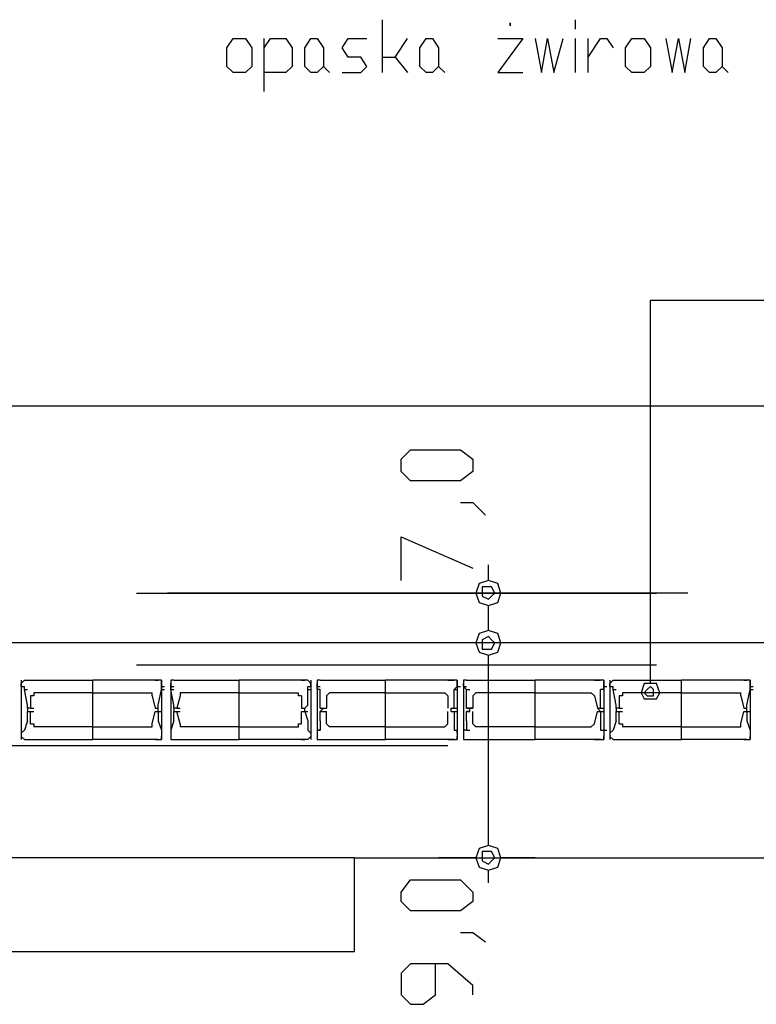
# Model space of a CAD drawing. Header units: millimetres. Extents: x 46 to 491, y -41 to 547.
# Tile 51 of 140: x 109 to 119, y 154 to 167. Entities that reach past the tile are written whole.
import ezdxf

# ---------------------------------------------------------------- set-up
doc = ezdxf.new("R2010")
doc.units = ezdxf.units.MM
doc.header["$LTSCALE"] = 10
doc.layers.add('xref', color=252, linetype='Continuous')

# ---------------------------------------------------------------- blocks, each defined once
blk = doc.blocks.new('stacja')
at = {"color": 9, "lineweight": 25}
for points in [[(59.605334, 116.247333), (59.605334, 116.967)], [(57.996667, 115.993333), (57.996667, 116.713)], [(57.996667, 116.586), (58.081334, 116.713), (58.293, 116.713), (58.377667, 116.586), (58.377667, 116.332), (58.293, 116.247333), (57.996667, 116.247333)], [(59.055, 116.247333), (59.309, 116.247333), (59.393667, 116.332), (59.309, 116.459), (59.139667, 116.459), (59.055, 116.586), (59.139667, 116.713), (59.393667, 116.713)], [(59.605334, 116.459), (59.774667, 116.459), (59.944, 116.713)], [(61.171667, 116.713), (61.510334, 116.713), (61.171667, 116.247333), (61.510334, 116.247333)], [(61.679667, 116.713), (61.764334, 116.247333), (61.849, 116.713), (61.933667, 116.247333), (62.060667, 116.713)], [(62.399334, 116.459), (62.568667, 116.713), (62.653334, 116.713), (62.738, 116.586)], [(63.457667, 116.713), (63.542334, 116.247333), (63.627, 116.713), (63.711667, 116.247333), (63.796334, 116.713)], [(59.774667, 116.459), (59.944, 116.247333)], [(58.801, 116.332), (58.885667, 116.247333)], [(60.367334, 116.332), (60.452, 116.247333)], [(64.219667, 116.332), (64.304334, 116.247333)], [(63.246, 113.157), (68.156667, 113.157)], [(131.445, 111.717666), (47.074667, 111.717666), (46.99, 111.844666), (46.863, 111.887), (46.778334, 111.844666), (46.693667, 111.717666), (46.778334, 111.590666), (46.863, 111.548333), (46.99, 111.590666), (47.074667, 111.717666)], [(60.663667, 110.405333), (60.833, 110.405333), (61.002334, 110.236)], [(59.859334, 109.347), (59.859334, 109.939666), (60.833, 109.516333)], [(131.614334, 108.500333), (41.529, 108.500333)], [(54.737, 107.992333), (54.694667, 107.95)], [(54.821667, 107.188), (55.668334, 107.188), (55.668334, 107.992333)], [(54.821667, 107.992333), (54.864, 107.992333)], [(56.515, 107.188), (55.668334, 107.188), (55.668334, 107.992333)], [(56.515, 107.992333), (56.557334, 107.992333)], [(56.599667, 107.95), (56.599667, 107.992333), (56.557334, 107.992333)], [(56.769, 107.992333), (56.726667, 107.992333), (56.726667, 107.95)], [(56.811334, 107.188), (57.658, 107.188), (57.658, 107.992333)], [(56.811334, 107.992333), (56.853667, 107.992333)], [(58.504667, 107.188), (57.658, 107.188), (57.658, 107.992333)], [(58.504667, 107.992333), (58.547, 107.992333)], [(58.631667, 107.95), (58.589334, 107.992333)], [(58.758667, 107.992333), (58.716334, 107.992333), (58.716334, 107.95)], [(58.843334, 107.188), (59.647667, 107.188), (59.647667, 107.992333)], [(60.494334, 107.188), (59.647667, 107.188), (59.647667, 107.992333)], [(60.621334, 107.95), (60.621334, 107.992333), (60.579, 107.992333)], [(60.748334, 107.992333), (60.706, 107.992333), (60.706, 107.95)], [(60.833, 107.188), (61.679667, 107.188), (61.679667, 107.992333)], [(62.526334, 107.188), (61.679667, 107.188), (61.679667, 107.992333)], [(62.611, 107.95), (62.611, 107.992333), (62.568667, 107.992333)], [(62.738, 107.992333), (62.695667, 107.95)], [(62.822667, 107.188), (63.669334, 107.188), (63.669334, 107.992333)], [(62.822667, 107.992333), (62.865, 107.992333)], [(64.516, 107.188), (63.669334, 107.188), (63.669334, 107.992333)], [(64.516, 107.992333), (64.558334, 107.992333)], [(64.600667, 107.95), (64.600667, 107.992333), (64.558334, 107.992333)], [(54.779334, 107.653666), (54.737, 107.865333), (54.737, 107.907666)], [(54.864, 107.823), (54.864, 107.780666), (54.821667, 107.780666)], [(56.472667, 107.780666), (56.472667, 107.823)], [(56.557334, 107.653666), (56.599667, 107.865333), (56.599667, 107.95)], [(56.769, 107.653666), (56.726667, 107.865333), (56.726667, 107.95)], [(56.853667, 107.823), (56.853667, 107.780666)], [(58.504667, 107.780666), (58.462334, 107.780666), (58.462334, 107.823)], [(58.589334, 107.653666), (58.589334, 107.907666)], [(58.716334, 107.865333), (58.716334, 107.95)], [(58.885667, 107.823), (58.843334, 107.780666)], [(60.494334, 107.780666), (60.452, 107.823)], [(60.579, 107.653666), (60.579, 107.865333), (60.621334, 107.907666), (60.621334, 107.95)], [(60.748334, 107.653666), (60.748334, 107.865333), (60.706, 107.907666), (60.706, 107.95)], [(60.875334, 107.823), (60.833, 107.780666)], [(62.484, 107.780666), (62.441667, 107.823)], [(62.611, 107.865333), (62.611, 107.95)], [(62.780334, 107.653666), (62.738, 107.865333), (62.738, 107.907666)], [(62.865, 107.823), (62.865, 107.780666), (62.822667, 107.780666)], [(64.473667, 107.780666), (64.473667, 107.823)], [(64.558334, 107.653666), (64.600667, 107.865333), (64.600667, 107.95)], [(54.821667, 107.780666), (54.821667, 107.611333)], [(56.472667, 107.780666), (56.515, 107.611333)], [(56.853667, 107.780666), (56.811334, 107.611333)], [(58.504667, 107.780666), (58.504667, 107.611333)], [(62.822667, 107.780666), (62.822667, 107.611333)], [(64.473667, 107.780666), (64.516, 107.611333)], [(54.779334, 107.611333), (54.779334, 107.653666)], [(54.821667, 107.611333), (54.779334, 107.611333)], [(54.779334, 107.611333), (54.779334, 107.569)], [(54.779334, 107.442), (54.779334, 107.569)], [(54.821667, 107.611333), (54.864, 107.611333)], [(56.515, 107.611333), (56.557334, 107.611333)], [(56.515, 107.611333), (56.557334, 107.611333)], [(56.515, 107.569), (56.557334, 107.569)], [(56.557334, 107.611333), (56.557334, 107.653666)], [(56.557334, 107.569), (56.557334, 107.611333)], [(56.557334, 107.569), (56.557334, 107.442)], [(56.769, 107.611333), (56.769, 107.653666)], [(56.811334, 107.611333), (56.769, 107.611333)], [(56.769, 107.611333), (56.769, 107.569)], [(56.769, 107.442), (56.769, 107.569)], [(56.811334, 107.611333), (56.853667, 107.611333)], [(56.811334, 107.569), (56.853667, 107.569)], [(58.504667, 107.611333), (58.547, 107.611333)], [(58.504667, 107.611333), (58.547, 107.611333)], [(58.504667, 107.569), (58.547, 107.569)], [(58.547, 107.611333), (58.589334, 107.653666)], [(58.547, 107.569), (58.547, 107.611333)], [(58.547, 107.569), (58.589334, 107.442)], [(58.758667, 107.611333), (58.758667, 107.653666)], [(58.801, 107.611333), (58.758667, 107.569)], [(58.758667, 107.611333), (58.801, 107.611333)], [(58.758667, 107.442), (58.758667, 107.569)], [(58.801, 107.611333), (58.843334, 107.611333)], [(58.801, 107.569), (58.843334, 107.569)], [(60.536667, 107.569), (60.536667, 107.611333), (60.579, 107.611333), (60.579, 107.653666)], [(60.536667, 107.569), (60.579, 107.569)], [(60.790667, 107.611333), (60.748334, 107.611333)], [(60.790667, 107.569), (60.748334, 107.569)], [(60.790667, 107.569), (60.790667, 107.611333)], [(62.568667, 107.569), (62.526334, 107.611333), (62.568667, 107.611333), (62.568667, 107.653666)], [(62.568667, 107.569), (62.568667, 107.442)], [(62.780334, 107.611333), (62.780334, 107.653666)], [(62.822667, 107.611333), (62.780334, 107.611333)], [(62.780334, 107.611333), (62.780334, 107.569)], [(62.780334, 107.442), (62.780334, 107.569)], [(62.822667, 107.611333), (62.865, 107.611333)], [(64.516, 107.611333), (64.558334, 107.611333)], [(64.516, 107.611333), (64.558334, 107.611333)], [(64.516, 107.569), (64.558334, 107.569)], [(64.558334, 107.611333), (64.558334, 107.653666)], [(64.558334, 107.569), (64.558334, 107.611333)], [(64.558334, 107.569), (64.558334, 107.442)], [(54.779334, 107.442), (54.737, 107.315)], [(56.557334, 107.442), (56.599667, 107.315)], [(56.769, 107.442), (56.726667, 107.315)], [(58.589334, 107.442), (58.589334, 107.315)], [(60.579, 107.442), (60.579, 107.315), (60.621334, 107.315)], [(60.748334, 107.442), (60.748334, 107.315), (60.706, 107.315)], [(62.780334, 107.442), (62.738, 107.315)], [(64.558334, 107.442), (64.600667, 107.315)], [(54.737, 107.315), (54.694667, 107.272666)], [(54.821667, 107.399666), (54.864, 107.399666), (54.864, 107.357333)], [(56.472667, 107.357333), (56.472667, 107.399666)], [(56.599667, 107.315), (56.599667, 107.272666)], [(56.726667, 107.315), (56.726667, 107.272666)], [(56.853667, 107.399666), (56.853667, 107.357333)], [(58.462334, 107.357333), (58.462334, 107.399666), (58.504667, 107.399666)], [(58.589334, 107.315), (58.631667, 107.272666)], [(58.758667, 107.315), (58.716334, 107.315), (58.716334, 107.272666)], [(58.843334, 107.399666), (58.885667, 107.357333)], [(60.452, 107.357333), (60.494334, 107.399666)], [(60.833, 107.399666), (60.875334, 107.357333)], [(62.441667, 107.357333), (62.484, 107.399666)], [(62.568667, 107.315), (62.611, 107.315), (62.611, 107.272666)], [(62.738, 107.315), (62.695667, 107.272666)], [(62.822667, 107.399666), (62.865, 107.399666), (62.865, 107.357333)], [(64.473667, 107.357333), (64.473667, 107.399666)], [(64.600667, 107.315), (64.600667, 107.272666)], [(54.694667, 107.230333), (54.737, 107.188)], [(54.821667, 107.188), (54.864, 107.188)], [(56.515, 107.188), (56.557334, 107.188)], [(56.557334, 107.188), (56.599667, 107.188), (56.599667, 107.230333)], [(56.726667, 107.230333), (56.726667, 107.188), (56.769, 107.188)], [(56.811334, 107.188), (56.853667, 107.188)], [(58.504667, 107.188), (58.547, 107.188)], [(58.589334, 107.188), (58.631667, 107.230333)], [(58.716334, 107.230333), (58.716334, 107.188), (58.758667, 107.188)], [(60.579, 107.188), (60.621334, 107.188), (60.621334, 107.230333)], [(60.706, 107.230333), (60.706, 107.188), (60.748334, 107.188)], [(62.568667, 107.188), (62.611, 107.188), (62.611, 107.230333)], [(62.695667, 107.230333), (62.738, 107.188)], [(62.822667, 107.188), (62.865, 107.188)], [(64.516, 107.188), (64.558334, 107.188)], [(64.558334, 107.188), (64.600667, 107.188), (64.600667, 107.230333)], [(60.663667, 104.563333), (60.833, 104.563333), (61.002334, 104.436333)], [(60.833, 103.716666), (60.833, 103.843666), (60.494334, 104.14), (59.986334, 104.14), (59.859334, 104.013), (59.859334, 103.716666), (59.986334, 103.589666), (60.155667, 103.589666), (60.325, 103.716666), (60.325, 104.14)]]:
    blk.add_lwpolyline(points, dxfattribs=at)
for points in [[(61.341, 116.924666), (61.341, 116.882333)], [(57.742667, 116.247333), (57.573334, 116.247333), (57.488667, 116.332), (57.488667, 116.586), (57.573334, 116.713), (57.742667, 116.713), (57.827334, 116.586), (57.827334, 116.332)], [(58.716334, 116.247333), (58.631667, 116.247333), (58.547, 116.332), (58.547, 116.586), (58.631667, 116.713), (58.716334, 116.713), (58.801, 116.586), (58.801, 116.332)], [(60.282667, 116.247333), (60.198, 116.247333), (60.113334, 116.332), (60.113334, 116.586), (60.198, 116.713), (60.282667, 116.713), (60.367334, 116.586), (60.367334, 116.332)], [(63.161334, 116.247333), (62.992, 116.247333), (62.907334, 116.332), (62.907334, 116.586), (62.992, 116.713), (63.161334, 116.713), (63.246, 116.586), (63.246, 116.332)], [(64.135, 116.247333), (64.050334, 116.247333), (63.965667, 116.332), (63.965667, 116.586), (64.050334, 116.713), (64.135, 116.713), (64.219667, 116.586), (64.219667, 116.332)], [(60.833, 110.828666), (60.663667, 110.701666), (59.986334, 110.701666), (59.859334, 110.828666), (59.859334, 110.998), (59.986334, 111.125), (60.663667, 111.125), (60.833, 110.998)], [(61.214, 109.177666), (61.171667, 109.304666), (61.044667, 109.347), (60.917667, 109.304666), (60.875334, 109.177666), (60.917667, 109.050666), (61.044667, 109.008333), (61.171667, 109.050666)], [(60.96, 109.177666), (60.96, 109.135333), (61.044667, 109.093), (61.087, 109.135333), (61.129334, 109.177666), (61.087, 109.262333), (60.96, 109.262333)], [(61.214, 108.500333), (61.171667, 108.627333), (61.044667, 108.669666), (60.917667, 108.627333), (60.875334, 108.500333), (60.917667, 108.373333), (61.044667, 108.331), (61.171667, 108.373333)], [(60.96, 108.500333), (60.96, 108.415666), (61.087, 108.415666), (61.129334, 108.500333), (61.087, 108.542666), (61.044667, 108.585), (60.96, 108.542666)], [(63.373, 107.823), (63.330667, 107.95), (63.161334, 107.95), (63.119, 107.823), (63.161334, 107.738333), (63.330667, 107.738333)], [(63.161334, 107.823), (63.203667, 107.780666), (63.288334, 107.780666), (63.288334, 107.865333), (63.246, 107.907666), (63.203667, 107.865333)], [(61.214, 105.579333), (61.171667, 105.706333), (61.044667, 105.748666), (60.917667, 105.706333), (60.875334, 105.579333), (60.917667, 105.452333), (61.044667, 105.41), (61.171667, 105.452333)], [(53.594, 105.579333), (53.594, 104.309333), (59.224334, 104.309333), (59.224334, 105.579333)], [(60.96, 105.579333), (60.96, 105.537), (61.044667, 105.494666), (61.087, 105.537), (61.129334, 105.579333), (61.087, 105.664), (60.96, 105.664)], [(60.833, 104.986666), (60.663667, 104.859666), (59.986334, 104.859666), (59.859334, 104.986666), (59.859334, 105.113666), (59.986334, 105.283), (60.663667, 105.283), (60.833, 105.113666)]]:
    blk.add_lwpolyline(points, close=True, dxfattribs=at)
for points in [[(62.23, 116.84), (62.23, 116.84), (62.23, 116.967), (62.23, 116.967)], [(62.23, 116.247333), (62.23, 116.247333), (62.23, 116.713), (62.23, 116.713)], [(62.399334, 116.247333), (62.399334, 116.247333), (62.399334, 116.713), (62.399334, 116.713)], [(63.246, 107.95), (63.246, 107.95), (63.246, 113.157), (63.246, 113.157)], [(61.044667, 109.347), (61.044667, 109.347), (61.044667, 109.558666), (61.044667, 109.558666)], [(56.261, 109.177666), (56.261, 109.177666), (63.330667, 109.177666), (63.330667, 109.177666)], [(63.754, 109.177666), (63.754, 109.177666), (56.684334, 109.177666), (56.684334, 109.177666)], [(60.875334, 109.177666), (60.875334, 109.177666), (60.367334, 109.177666), (60.367334, 109.177666)], [(61.679667, 109.177666), (61.679667, 109.177666), (61.214, 109.177666), (61.214, 109.177666)], [(61.044667, 108.669666), (61.044667, 108.669666), (61.044667, 109.008333), (61.044667, 109.008333)], [(60.875334, 108.500333), (60.875334, 108.500333), (60.367334, 108.500333), (60.367334, 108.500333)], [(61.679667, 108.500333), (61.679667, 108.500333), (61.214, 108.500333), (61.214, 108.500333)], [(61.044667, 105.748666), (61.044667, 105.748666), (61.044667, 108.331), (61.044667, 108.331)], [(56.261, 108.204), (56.261, 108.204), (63.330667, 108.204), (63.330667, 108.204)], [(54.694667, 107.992333), (54.694667, 107.992333), (54.694667, 107.188), (54.694667, 107.188)], [(54.737, 107.992333), (54.737, 107.992333), (54.821667, 107.992333), (54.821667, 107.992333)], [(54.821667, 107.992333), (54.821667, 107.992333), (55.668334, 107.992333), (55.668334, 107.992333)], [(54.821667, 107.992333), (54.821667, 107.992333), (55.668334, 107.992333), (55.668334, 107.992333)], [(56.515, 107.992333), (56.515, 107.992333), (55.668334, 107.992333), (55.668334, 107.992333)], [(56.515, 107.992333), (56.515, 107.992333), (55.668334, 107.992333), (55.668334, 107.992333)], [(56.557334, 107.992333), (56.557334, 107.992333), (56.515, 107.992333), (56.515, 107.992333)], [(56.599667, 107.992333), (56.599667, 107.992333), (56.599667, 107.188), (56.599667, 107.188)], [(56.726667, 107.992333), (56.726667, 107.992333), (56.726667, 107.188), (56.726667, 107.188)], [(56.769, 107.992333), (56.769, 107.992333), (56.811334, 107.992333), (56.811334, 107.992333)], [(56.811334, 107.992333), (56.811334, 107.992333), (57.658, 107.992333), (57.658, 107.992333)], [(56.811334, 107.992333), (56.811334, 107.992333), (57.658, 107.992333), (57.658, 107.992333)], [(58.504667, 107.992333), (58.504667, 107.992333), (57.658, 107.992333), (57.658, 107.992333)], [(58.504667, 107.992333), (58.504667, 107.992333), (57.658, 107.992333), (57.658, 107.992333)], [(58.589334, 107.992333), (58.589334, 107.992333), (58.504667, 107.992333), (58.504667, 107.992333)], [(58.631667, 107.992333), (58.631667, 107.992333), (58.631667, 107.188), (58.631667, 107.188)], [(58.716334, 107.992333), (58.716334, 107.992333), (58.716334, 107.188), (58.716334, 107.188)], [(58.758667, 107.992333), (58.758667, 107.992333), (58.801, 107.992333), (58.801, 107.992333)], [(58.801, 107.992333), (58.801, 107.992333), (59.647667, 107.992333), (59.647667, 107.992333)], [(58.801, 107.992333), (58.801, 107.992333), (58.843334, 107.992333), (58.843334, 107.992333)], [(58.843334, 107.992333), (58.843334, 107.992333), (59.647667, 107.992333), (59.647667, 107.992333)], [(58.843334, 107.992333), (58.843334, 107.992333), (58.885667, 107.992333), (58.885667, 107.992333)], [(60.536667, 107.992333), (60.536667, 107.992333), (59.647667, 107.992333), (59.647667, 107.992333)], [(60.494334, 107.992333), (60.494334, 107.992333), (59.647667, 107.992333), (59.647667, 107.992333)], [(60.494334, 107.992333), (60.494334, 107.992333), (60.536667, 107.992333), (60.536667, 107.992333)], [(60.579, 107.992333), (60.579, 107.992333), (60.536667, 107.992333), (60.536667, 107.992333)], [(60.536667, 107.992333), (60.536667, 107.992333), (60.579, 107.992333), (60.579, 107.992333)], [(60.621334, 107.992333), (60.621334, 107.992333), (60.621334, 107.188), (60.621334, 107.188)], [(60.706, 107.992333), (60.706, 107.992333), (60.706, 107.188), (60.706, 107.188)], [(60.748334, 107.992333), (60.748334, 107.992333), (60.790667, 107.992333), (60.790667, 107.992333)], [(60.790667, 107.992333), (60.790667, 107.992333), (60.833, 107.992333), (60.833, 107.992333)], [(60.833, 107.992333), (60.833, 107.992333), (61.679667, 107.992333), (61.679667, 107.992333)], [(60.833, 107.992333), (60.833, 107.992333), (61.679667, 107.992333), (61.679667, 107.992333)], [(60.833, 107.992333), (60.833, 107.992333), (60.875334, 107.992333), (60.875334, 107.992333)], [(62.526334, 107.992333), (62.526334, 107.992333), (61.679667, 107.992333), (61.679667, 107.992333)], [(62.526334, 107.992333), (62.526334, 107.992333), (61.679667, 107.992333), (61.679667, 107.992333)], [(62.484, 107.992333), (62.484, 107.992333), (62.526334, 107.992333), (62.526334, 107.992333)], [(62.568667, 107.992333), (62.568667, 107.992333), (62.526334, 107.992333), (62.526334, 107.992333)], [(62.526334, 107.992333), (62.526334, 107.992333), (62.568667, 107.992333), (62.568667, 107.992333)], [(62.611, 107.992333), (62.611, 107.992333), (62.611, 107.188), (62.611, 107.188)], [(62.695667, 107.992333), (62.695667, 107.992333), (62.695667, 107.188), (62.695667, 107.188)], [(62.738, 107.992333), (62.738, 107.992333), (62.822667, 107.992333), (62.822667, 107.992333)], [(62.822667, 107.992333), (62.822667, 107.992333), (63.669334, 107.992333), (63.669334, 107.992333)], [(62.822667, 107.992333), (62.822667, 107.992333), (63.669334, 107.992333), (63.669334, 107.992333)], [(64.516, 107.992333), (64.516, 107.992333), (63.669334, 107.992333), (63.669334, 107.992333)], [(64.516, 107.992333), (64.516, 107.992333), (63.669334, 107.992333), (63.669334, 107.992333)], [(64.558334, 107.992333), (64.558334, 107.992333), (64.516, 107.992333), (64.516, 107.992333)], [(64.600667, 107.992333), (64.600667, 107.992333), (64.600667, 107.188), (64.600667, 107.188)], [(54.694667, 107.907666), (54.694667, 107.907666), (54.694667, 107.95), (54.694667, 107.95)], [(54.694667, 107.907666), (54.694667, 107.907666), (54.737, 107.907666), (54.737, 107.907666)], [(54.737, 107.865333), (54.737, 107.865333), (54.779334, 107.865333), (54.779334, 107.865333)], [(55.668334, 107.823), (55.668334, 107.823), (54.864, 107.823), (54.864, 107.823)], [(55.668334, 107.823), (55.668334, 107.823), (56.472667, 107.823), (56.472667, 107.823)], [(56.599667, 107.907666), (56.599667, 107.907666), (56.642, 107.907666), (56.642, 107.907666)], [(56.599667, 107.865333), (56.599667, 107.865333), (56.642, 107.865333), (56.642, 107.865333)], [(56.726667, 107.907666), (56.726667, 107.907666), (56.769, 107.907666), (56.769, 107.907666)], [(56.726667, 107.865333), (56.726667, 107.865333), (56.769, 107.865333), (56.769, 107.865333)], [(57.658, 107.823), (57.658, 107.823), (56.853667, 107.823), (56.853667, 107.823)], [(57.658, 107.823), (57.658, 107.823), (58.462334, 107.823), (58.462334, 107.823)], [(58.589334, 107.907666), (58.589334, 107.907666), (58.631667, 107.907666), (58.631667, 107.907666)], [(58.589334, 107.865333), (58.589334, 107.865333), (58.631667, 107.865333), (58.631667, 107.865333)], [(58.631667, 107.907666), (58.631667, 107.907666), (58.631667, 107.95), (58.631667, 107.95)], [(58.716334, 107.907666), (58.716334, 107.907666), (58.758667, 107.907666), (58.758667, 107.907666)], [(58.758667, 107.865333), (58.758667, 107.865333), (58.716334, 107.865333), (58.716334, 107.865333)], [(58.758667, 107.653666), (58.758667, 107.653666), (58.758667, 107.865333), (58.758667, 107.865333)], [(59.647667, 107.823), (59.647667, 107.823), (58.885667, 107.823), (58.885667, 107.823)], [(59.647667, 107.823), (59.647667, 107.823), (60.452, 107.823), (60.452, 107.823)], [(60.579, 107.865333), (60.579, 107.865333), (60.621334, 107.865333), (60.621334, 107.865333)], [(60.621334, 107.907666), (60.621334, 107.907666), (60.663667, 107.907666), (60.663667, 107.907666)], [(60.706, 107.907666), (60.706, 107.907666), (60.748334, 107.907666), (60.748334, 107.907666)], [(60.748334, 107.865333), (60.748334, 107.865333), (60.790667, 107.865333), (60.790667, 107.865333)], [(61.679667, 107.823), (61.679667, 107.823), (60.875334, 107.823), (60.875334, 107.823)], [(61.679667, 107.823), (61.679667, 107.823), (62.441667, 107.823), (62.441667, 107.823)], [(62.568667, 107.653666), (62.568667, 107.653666), (62.568667, 107.865333), (62.568667, 107.865333)], [(62.611, 107.865333), (62.611, 107.865333), (62.568667, 107.865333), (62.568667, 107.865333)], [(62.611, 107.907666), (62.611, 107.907666), (62.653334, 107.907666), (62.653334, 107.907666)], [(62.695667, 107.907666), (62.695667, 107.907666), (62.695667, 107.95), (62.695667, 107.95)], [(62.695667, 107.907666), (62.695667, 107.907666), (62.738, 107.907666), (62.738, 107.907666)], [(62.738, 107.865333), (62.738, 107.865333), (62.780334, 107.865333), (62.780334, 107.865333)], [(63.669334, 107.823), (63.669334, 107.823), (62.865, 107.823), (62.865, 107.823)], [(63.669334, 107.823), (63.669334, 107.823), (64.473667, 107.823), (64.473667, 107.823)], [(64.600667, 107.907666), (64.600667, 107.907666), (64.643, 107.907666), (64.643, 107.907666)], [(64.600667, 107.865333), (64.600667, 107.865333), (64.643, 107.865333), (64.643, 107.865333)], [(58.843334, 107.780666), (58.843334, 107.780666), (58.843334, 107.611333), (58.843334, 107.611333)], [(60.494334, 107.780666), (60.494334, 107.780666), (60.494334, 107.611333), (60.494334, 107.611333)], [(60.833, 107.780666), (60.833, 107.780666), (60.833, 107.611333), (60.833, 107.611333)], [(62.484, 107.780666), (62.484, 107.780666), (62.526334, 107.611333), (62.526334, 107.611333)], [(54.821667, 107.611333), (54.821667, 107.611333), (54.779334, 107.611333), (54.779334, 107.611333)], [(54.779334, 107.569), (54.779334, 107.569), (54.821667, 107.569), (54.821667, 107.569)], [(54.821667, 107.399666), (54.821667, 107.399666), (54.821667, 107.569), (54.821667, 107.569)], [(54.821667, 107.569), (54.821667, 107.569), (54.864, 107.569), (54.864, 107.569)], [(56.472667, 107.399666), (56.472667, 107.399666), (56.515, 107.569), (56.515, 107.569)], [(56.515, 107.611333), (56.515, 107.611333), (56.557334, 107.611333), (56.557334, 107.611333)], [(56.557334, 107.569), (56.557334, 107.569), (56.599667, 107.569), (56.599667, 107.569)], [(56.811334, 107.611333), (56.811334, 107.611333), (56.769, 107.611333), (56.769, 107.611333)], [(56.769, 107.569), (56.769, 107.569), (56.811334, 107.569), (56.811334, 107.569)], [(56.853667, 107.399666), (56.853667, 107.399666), (56.811334, 107.569), (56.811334, 107.569)], [(58.504667, 107.611333), (58.504667, 107.611333), (58.547, 107.611333), (58.547, 107.611333)], [(58.504667, 107.399666), (58.504667, 107.399666), (58.504667, 107.569), (58.504667, 107.569)], [(58.547, 107.569), (58.547, 107.569), (58.589334, 107.569), (58.589334, 107.569)], [(58.758667, 107.611333), (58.758667, 107.611333), (58.801, 107.611333), (58.801, 107.611333)], [(58.758667, 107.569), (58.758667, 107.569), (58.801, 107.569), (58.801, 107.569)], [(58.801, 107.611333), (58.801, 107.611333), (58.843334, 107.611333), (58.843334, 107.611333)], [(58.801, 107.611333), (58.801, 107.611333), (58.843334, 107.611333), (58.843334, 107.611333)], [(58.843334, 107.399666), (58.843334, 107.399666), (58.843334, 107.569), (58.843334, 107.569)], [(60.494334, 107.399666), (60.494334, 107.399666), (60.494334, 107.569), (60.494334, 107.569)], [(60.536667, 107.611333), (60.536667, 107.611333), (60.579, 107.611333), (60.579, 107.611333)], [(60.536667, 107.611333), (60.536667, 107.611333), (60.579, 107.611333), (60.579, 107.611333)], [(60.579, 107.611333), (60.579, 107.611333), (60.621334, 107.611333), (60.621334, 107.611333)], [(60.579, 107.569), (60.579, 107.569), (60.621334, 107.569), (60.621334, 107.569)], [(60.579, 107.569), (60.579, 107.569), (60.579, 107.442), (60.579, 107.442)], [(60.748334, 107.611333), (60.748334, 107.611333), (60.748334, 107.653666), (60.748334, 107.653666)], [(60.748334, 107.611333), (60.748334, 107.611333), (60.790667, 107.611333), (60.790667, 107.611333)], [(60.748334, 107.569), (60.748334, 107.569), (60.790667, 107.569), (60.790667, 107.569)], [(60.748334, 107.442), (60.748334, 107.442), (60.748334, 107.569), (60.748334, 107.569)], [(60.833, 107.611333), (60.833, 107.611333), (60.790667, 107.611333), (60.790667, 107.611333)], [(60.833, 107.611333), (60.833, 107.611333), (60.790667, 107.611333), (60.790667, 107.611333)], [(60.790667, 107.611333), (60.790667, 107.611333), (60.833, 107.611333), (60.833, 107.611333)], [(60.833, 107.399666), (60.833, 107.399666), (60.833, 107.569), (60.833, 107.569)], [(62.484, 107.399666), (62.484, 107.399666), (62.526334, 107.569), (62.526334, 107.569)], [(62.526334, 107.611333), (62.526334, 107.611333), (62.568667, 107.611333), (62.568667, 107.611333)], [(62.526334, 107.611333), (62.526334, 107.611333), (62.568667, 107.611333), (62.568667, 107.611333)], [(62.526334, 107.569), (62.526334, 107.569), (62.568667, 107.569), (62.568667, 107.569)], [(62.568667, 107.611333), (62.568667, 107.611333), (62.611, 107.611333), (62.611, 107.611333)], [(62.568667, 107.569), (62.568667, 107.569), (62.611, 107.569), (62.611, 107.569)], [(62.822667, 107.611333), (62.822667, 107.611333), (62.780334, 107.611333), (62.780334, 107.611333)], [(62.780334, 107.569), (62.780334, 107.569), (62.822667, 107.569), (62.822667, 107.569)], [(62.822667, 107.399666), (62.822667, 107.399666), (62.822667, 107.569), (62.822667, 107.569)], [(62.822667, 107.569), (62.822667, 107.569), (62.865, 107.569), (62.865, 107.569)], [(64.473667, 107.399666), (64.473667, 107.399666), (64.516, 107.569), (64.516, 107.569)], [(64.516, 107.611333), (64.516, 107.611333), (64.558334, 107.611333), (64.558334, 107.611333)], [(64.558334, 107.569), (64.558334, 107.569), (64.600667, 107.569), (64.600667, 107.569)], [(58.758667, 107.442), (58.758667, 107.442), (58.758667, 107.315), (58.758667, 107.315)], [(62.568667, 107.442), (62.568667, 107.442), (62.568667, 107.315), (62.568667, 107.315)], [(55.668334, 107.357333), (55.668334, 107.357333), (54.864, 107.357333), (54.864, 107.357333)], [(55.668334, 107.357333), (55.668334, 107.357333), (56.472667, 107.357333), (56.472667, 107.357333)], [(57.658, 107.357333), (57.658, 107.357333), (56.853667, 107.357333), (56.853667, 107.357333)], [(57.658, 107.357333), (57.658, 107.357333), (58.462334, 107.357333), (58.462334, 107.357333)], [(58.716334, 107.315), (58.716334, 107.315), (58.758667, 107.315), (58.758667, 107.315)], [(59.647667, 107.357333), (59.647667, 107.357333), (58.885667, 107.357333), (58.885667, 107.357333)], [(59.647667, 107.357333), (59.647667, 107.357333), (60.452, 107.357333), (60.452, 107.357333)], [(60.579, 107.315), (60.579, 107.315), (60.621334, 107.315), (60.621334, 107.315)], [(60.621334, 107.272666), (60.621334, 107.272666), (60.621334, 107.315), (60.621334, 107.315)], [(60.706, 107.315), (60.706, 107.315), (60.706, 107.272666), (60.706, 107.272666)], [(60.748334, 107.315), (60.748334, 107.315), (60.790667, 107.315), (60.790667, 107.315)], [(61.679667, 107.357333), (61.679667, 107.357333), (60.875334, 107.357333), (60.875334, 107.357333)], [(61.679667, 107.357333), (61.679667, 107.357333), (62.441667, 107.357333), (62.441667, 107.357333)], [(62.611, 107.315), (62.611, 107.315), (62.653334, 107.315), (62.653334, 107.315)], [(63.669334, 107.357333), (63.669334, 107.357333), (62.865, 107.357333), (62.865, 107.357333)], [(63.669334, 107.357333), (63.669334, 107.357333), (64.473667, 107.357333), (64.473667, 107.357333)], [(54.694667, 107.272666), (54.694667, 107.272666), (54.694667, 107.230333), (54.694667, 107.230333)], [(54.737, 107.188), (54.737, 107.188), (54.821667, 107.188), (54.821667, 107.188)], [(54.821667, 107.188), (54.821667, 107.188), (55.668334, 107.188), (55.668334, 107.188)], [(56.515, 107.188), (56.515, 107.188), (55.668334, 107.188), (55.668334, 107.188)], [(56.557334, 107.188), (56.557334, 107.188), (56.515, 107.188), (56.515, 107.188)], [(56.599667, 107.272666), (56.599667, 107.272666), (56.599667, 107.230333), (56.599667, 107.230333)], [(56.726667, 107.272666), (56.726667, 107.272666), (56.726667, 107.230333), (56.726667, 107.230333)], [(56.769, 107.188), (56.769, 107.188), (56.811334, 107.188), (56.811334, 107.188)], [(56.811334, 107.188), (56.811334, 107.188), (57.658, 107.188), (57.658, 107.188)], [(58.504667, 107.188), (58.504667, 107.188), (57.658, 107.188), (57.658, 107.188)], [(58.589334, 107.188), (58.589334, 107.188), (58.504667, 107.188), (58.504667, 107.188)], [(58.631667, 107.272666), (58.631667, 107.272666), (58.631667, 107.230333), (58.631667, 107.230333)], [(58.716334, 107.272666), (58.716334, 107.272666), (58.716334, 107.230333), (58.716334, 107.230333)], [(58.758667, 107.188), (58.758667, 107.188), (58.801, 107.188), (58.801, 107.188)], [(58.801, 107.188), (58.801, 107.188), (59.647667, 107.188), (59.647667, 107.188)], [(58.801, 107.188), (58.801, 107.188), (58.843334, 107.188), (58.843334, 107.188)], [(58.843334, 107.188), (58.843334, 107.188), (58.885667, 107.188), (58.885667, 107.188)], [(60.536667, 107.188), (60.536667, 107.188), (59.647667, 107.188), (59.647667, 107.188)], [(60.494334, 107.188), (60.494334, 107.188), (60.536667, 107.188), (60.536667, 107.188)], [(60.579, 107.188), (60.579, 107.188), (60.536667, 107.188), (60.536667, 107.188)], [(60.536667, 107.188), (60.536667, 107.188), (60.579, 107.188), (60.579, 107.188)], [(60.621334, 107.272666), (60.621334, 107.272666), (60.621334, 107.230333), (60.621334, 107.230333)], [(60.706, 107.272666), (60.706, 107.272666), (60.706, 107.230333), (60.706, 107.230333)], [(60.748334, 107.188), (60.748334, 107.188), (60.790667, 107.188), (60.790667, 107.188)], [(60.790667, 107.188), (60.790667, 107.188), (60.833, 107.188), (60.833, 107.188)], [(60.833, 107.188), (60.833, 107.188), (61.679667, 107.188), (61.679667, 107.188)], [(60.833, 107.188), (60.833, 107.188), (60.875334, 107.188), (60.875334, 107.188)], [(62.526334, 107.188), (62.526334, 107.188), (61.679667, 107.188), (61.679667, 107.188)], [(62.484, 107.188), (62.484, 107.188), (62.526334, 107.188), (62.526334, 107.188)], [(62.568667, 107.188), (62.568667, 107.188), (62.526334, 107.188), (62.526334, 107.188)], [(62.526334, 107.188), (62.526334, 107.188), (62.568667, 107.188), (62.568667, 107.188)], [(62.611, 107.272666), (62.611, 107.272666), (62.611, 107.230333), (62.611, 107.230333)], [(62.695667, 107.272666), (62.695667, 107.272666), (62.695667, 107.230333), (62.695667, 107.230333)], [(62.738, 107.188), (62.738, 107.188), (62.822667, 107.188), (62.822667, 107.188)], [(62.822667, 107.188), (62.822667, 107.188), (63.669334, 107.188), (63.669334, 107.188)], [(64.516, 107.188), (64.516, 107.188), (63.669334, 107.188), (63.669334, 107.188)], [(64.558334, 107.188), (64.558334, 107.188), (64.516, 107.188), (64.516, 107.188)], [(64.600667, 107.272666), (64.600667, 107.272666), (64.600667, 107.230333), (64.600667, 107.230333)], [(60.494334, 107.103333), (60.494334, 107.103333), (42.841334, 107.103333), (42.841334, 107.103333)], [(59.224334, 105.579333), (59.224334, 105.579333), (86.698667, 105.579333), (86.698667, 105.579333)], [(60.875334, 105.579333), (60.875334, 105.579333), (60.367334, 105.579333), (60.367334, 105.579333)], [(61.679667, 105.579333), (61.679667, 105.579333), (61.214, 105.579333), (61.214, 105.579333)], [(61.044667, 105.240666), (61.044667, 105.240666), (61.044667, 105.41), (61.044667, 105.41)]]:
    blk.add_open_spline(points, degree=3, dxfattribs=at)

msp = doc.modelspace()

# ---------------------------------------------------------------- block references
at = {"layer": 'xref'}
msp.add_blockref('stacja', (53.992334, 50.410128), dxfattribs=at)

doc.saveas('drawing.dxf')
